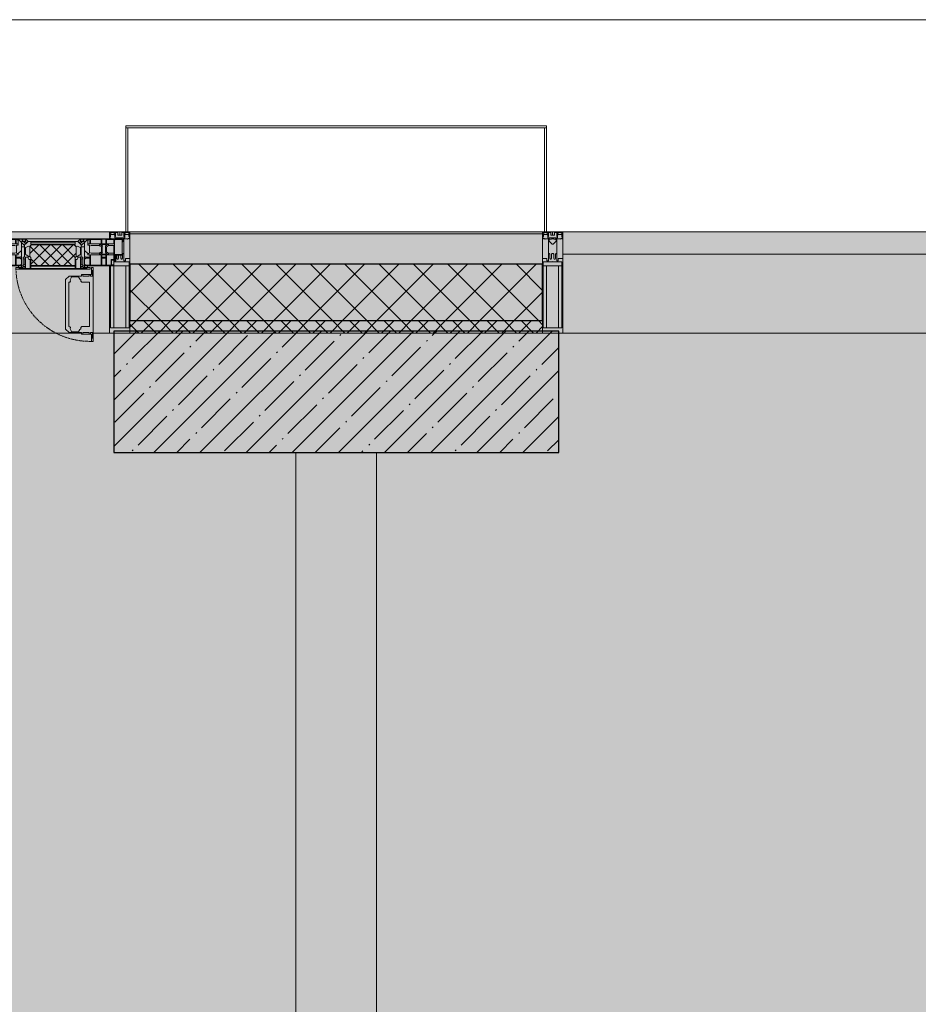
# Model space of a CAD drawing. Header units: millimetres. Extents: x -26897837 to 7466349, y -86687 to 22351.
# Tile 156 of 256: x 44696 to 46917, y -21194 to -18759. Entities that reach past the tile are written whole.
import ezdxf

# ---------------------------------------------------------------- set-up
doc = ezdxf.new("R2010")
doc.units = ezdxf.units.MM
doc.linetypes.add('-D1-02х01', pattern=[3, 2, -1])
for name, color, linetype, lineweight in [('_0', 7, 'Continuous', 13), ('A-200-M_WALL', 7, 'Continuous', 5), ('A-200-M_WALL_PAT', 7, 'Continuous', 5), ('A-214-M_CURT_WALL', 7, 'Continuous', 5), ('A-215-M_CURT_PANEL', 7, 'Continuous', 5), ('A-280-M_COLUMN', 7, 'Continuous', 5), ('A-314-M_WINDOW', 7, 'Continuous', 5), ('S-280-M_COLUMN', 7, 'Continuous', 5), ('Z-060-M_DETAIL', 7, 'Continuous', 5), ('Ограждение', 7, 'Continuous', 5), ('Поручни', 7, 'Continuous', 5)]:
    doc.layers.add(name, color=color, linetype=linetype, lineweight=lineweight)

# ---------------------------------------------------------------- blocks, each defined once
blk = doc.blocks.new('System Panel - A_PAN_Glass-3903954-50_AS_Plan_13')
at = {"layer": 'A-215-M_CURT_PANEL'}
for p, q in [((825, 55), (-825, 55)), ((-825, 55), (-825, 0)), ((825, 0), (825, 55)), ((-825, 0), (825, 0))]:
    blk.add_line(p, q, dxfattribs=at)
blk = doc.blocks.new('Rectangular Mullion - R_StandardFrame_50Wx250H-3725449-50_AS_Plan_13')
at = {"layer": 'A-214-M_CURT_WALL'}
blk.add_line((33540, -505), (31890, -505), dxfattribs=at)
blk = doc.blocks.new('Rectangular Mullion - 50Wx250H-2623690-50_AS_Plan_13')
at = {"layer": 'Z-060-M_DETAIL'}
for p, q in [((-25, 65.2), (-25, 250)), ((-25, 250), (0, 250)), ((25, 250), (0, 250)), ((25, 65.2), (25, 250)), ((-23, 237.3), (0, 237.3)), ((-23, 237.3), (-23, 73.6)), ((-14.9, 84), (-14.9, 237.3)), ((23, 237.3), (0, 237.3)), ((14.9, 84), (14.9, 237.3)), ((23, 237.3), (23, 73.6)), ((0, 84), (-23, 84)), ((-0.5, 73.6), (-23, 73.6)), ((0, 84), (23, 84)), ((0.5, 73.6), (23, 73.6)), ((-14, 65.2), (-25, 65.2)), ((-14, 71.3), (-14, 65.2)), ((-10, 71.3), (-14, 71.3)), ((-10, 53), (-10, 71.3)), ((-8.7, 53), (-10, 53)), ((-10, 53), (-10, 17)), ((-8.7, 53), (-7, 54.7)), ((-7, 65.2), (-5.9, 67.3)), ((-7, 65.2), (-7, 54.7)), ((-4.1, 67.3), (-5.9, 67.3)), ((-4.1, 67.3), (-2.9, 65.1)), ((-2.9, 65.1), (-2.9, 54.6)), ((-1.3, 53), (-2.9, 54.6)), ((0, 53), (-1.3, 53)), ((0, 53), (1.3, 53)), ((1.3, 53), (2.9, 54.6)), ((4.1, 67.3), (2.9, 65.1)), ((2.9, 65.1), (2.9, 54.6)), ((4.1, 67.3), (5.9, 67.3)), ((7, 65.2), (5.9, 67.3)), ((7, 65.2), (7, 54.7)), ((8.7, 53), (7, 54.7)), ((8.7, 53), (10, 53)), ((10, 71.3), (14, 71.3)), ((10, 53), (10, 71.3)), ((10, 53), (10, 17)), ((14, 71.3), (14, 65.2)), ((14, 65.2), (25, 65.2)), ((-8.5, 23), (-1.5, 30)), ((-1.5, 30), (0, 30)), ((1.5, 30), (0, 30)), ((8.5, 23), (1.5, 30)), ((-23.8, 14.6), (-25, 14.2)), ((-25, 0), (-25, 14.2)), ((-22.3, 17), (-23.8, 17)), ((-23.8, 17), (-23.8, 14.6)), ((-22.5, 10.6), (-23.8, 14.6)), ((-22.5, 10.6), (-23.7, 9.9)), ((-23.7, 1.3), (-23.7, 9.9)), ((-23.7, 1.3), (-11.8, 1.3)), ((-23.2, 10.2), (-22.5, 8)), ((-22.5, 8), (-22.5, 4.5)), ((-21.3, 4.5), (-22.5, 4.5)), ((-22.3, 17), (-22.3, 16)), ((-22.3, 16), (-21.3, 16)), ((-19, 17.6), (-21.3, 16)), ((-21.3, 4.5), (-21.3, 6.5)), ((-21.3, 6.5), (-14.2, 6.5)), ((-18.4, 16.6), (-19, 17.6)), ((-7.4, 16.6), (-18.4, 16.6)), ((-14.2, 6.5), (-14.2, 4.5)), ((-13.2, 4.5), (-14.2, 4.5)), ((-13.2, 4.5), (-12.2, 7.2)), ((-12.7, 7.6), (-11.3, 11.4)), ((-12.7, 7.6), (-11.8, 6.9)), ((-12.2, 9), (-12.2, 14.8)), ((-12.2, 14.8), (0, 14.8)), ((-11.8, 1.3), (-11.8, 6.9)), ((-10.5, 11.2), (-11.3, 11.4)), ((-10.5, 1.5), (-10.5, 11.2)), ((-4.8, 1.5), (-10.5, 1.5)), ((-10, 17), (-7.5, 17)), ((-8.5, 18.5), (-8.5, 23)), ((-7.5, 18.5), (-8.5, 18.5)), ((-7.5, 17), (-7.5, 18.5)), ((-7.4, 18), (-7.4, 16.6)), ((-2.6, 18), (-7.4, 18)), ((0, 8), (-4.8, 8)), ((-4.8, 1.5), (-4.8, 8)), ((-2.6, 18), (-2.6, 16.8)), ((-2.6, 16.8), (0, 16.8)), ((2.6, 16.8), (0, 16.8)), ((0, 14.8), (0, 16.8)), ((0, 14.8), (0, 16.8)), ((12.2, 14.8), (0, 14.8)), ((0, 0), (0, 8)), ((0, 8), (4.8, 8)), ((0, 0), (0, 8)), ((2.6, 18), (2.6, 16.8)), ((2.6, 18), (7.4, 18)), ((4.8, 1.5), (4.8, 8)), ((4.8, 1.5), (10.5, 1.5)), ((7.4, 18), (7.4, 16.6)), ((7.4, 16.6), (18.4, 16.6)), ((7.5, 18.5), (8.5, 18.5)), ((7.5, 17), (7.5, 18.5)), ((10, 17), (7.5, 17)), ((8.5, 18.5), (8.5, 23)), ((10.5, 11.2), (11.3, 11.4)), ((10.5, 1.5), (10.5, 11.2)), ((12.7, 7.6), (11.3, 11.4)), ((12.7, 7.6), (11.8, 6.9)), ((11.8, 1.3), (11.8, 6.9)), ((23.7, 1.3), (11.8, 1.3)), ((12.2, 9), (12.2, 14.8)), ((13.2, 4.5), (12.2, 7.2)), ((13.2, 4.5), (14.2, 4.5)), ((21.3, 6.5), (14.2, 6.5)), ((14.2, 6.5), (14.2, 4.5)), ((18.4, 16.6), (19, 17.6)), ((19, 17.6), (21.3, 16)), ((22.3, 16), (21.3, 16)), ((21.3, 4.5), (21.3, 6.5)), ((21.3, 4.5), (22.5, 4.5)), ((22.3, 17), (22.3, 16)), ((22.3, 17), (23.8, 17)), ((22.5, 10.6), (23.8, 14.6)), ((22.5, 10.6), (23.7, 9.9)), ((23.2, 10.2), (22.5, 8)), ((22.5, 8), (22.5, 4.5)), ((23.7, 1.3), (23.7, 9.9)), ((23.8, 17), (23.8, 14.6)), ((23.8, 14.6), (25, 14.2)), ((25, 0), (25, 14.2)), ((-25, 0), (0, 0)), ((25, 0), (0, 0))]:
    blk.add_line(p, q, dxfattribs=at)
for centre, start, end in [((-0.5, 73.1), 360, 90), ((0.5, 73.1), 90, 180)]:
    blk.add_arc(centre, 0.5, start, end, dxfattribs=at)
blk = doc.blocks.new('Rectangular Mullion - R_StandardFrame_50Wx250H-3903955-50_AS_Plan_13')
at = {"layer": 'A-214-M_CURT_WALL', "lineweight": 9}
for p, q in [((-50, -250), (-50, 0)), ((-50, 0), (0, 0)), ((0, 0), (0, -250)), ((0, -250), (-50, -250))]:
    blk.add_line(p, q, dxfattribs=at)
blk = doc.blocks.new('A_PAN_Створка - 383мм-V28-50_AS_Plan_13')
at = {"layer": 'A-215-M_CURT_PANEL'}
h = blk.add_hatch(dxfattribs=at)
h.set_pattern_fill('FP_32', color=256, style=0, pattern_type=2)
h.set_pattern_definition([(45, (-8600, -29695.019), (-14.142136, 14.142136), []), (135, (-8600, -29695.019), (-14.142136, -14.142136), [])])
h.paths.add_polyline_path([(53.6, -82.7), (54.6, -81.8), (54.6, -63.4), (57.2, -60.8), (57.2, -36.4), (54.9, -34.1), (54.5, -31.8), (-54.5, -31.8), (-54.9, -34.1), (-57.2, -36.4), (-57.2, -60.8), (-54.6, -63.4), (-53.6, -82.7)])
at = {"layer": 'A-314-M_WINDOW'}
for p, q in [((-67.9, -17), (-171, -17)), ((-171, -17), (-171, -57)), ((-171, -18.5), (-153.5, -18.5)), ((-153.5, -18.5), (-152, -20)), ((-152, -20), (-152, -73.5)), ((-150.5, -17), (-150.5, -29.4)), ((-132.4, -18.6), (-150.5, -18.6)), ((-132.4, -29.4), (-132.4, -18.6)), ((-131, -18.2), (-131, -29.5)), ((-120.8, -18.2), (-131, -18.2)), ((-120.8, -18.2), (-120.8, -29.5)), ((-119.3, -18.6), (-92.5, -18.6)), ((-119.3, -29.4), (-119.3, -18.6)), ((-92.5, -18.6), (-92.5, -29.4)), ((-90.8, -18.5), (-90.8, -29.4)), ((-87.3, -18.5), (-90.8, -18.5)), ((-87.3, -20.4), (-87.3, -18.5)), ((-87.3, -20.4), (-87.3, -21.9)), ((-84.8, -20.4), (-87.3, -20.4)), ((-87.3, -21.9), (-85.9, -21.9)), ((-85.9, -18.2), (-85.9, -20.4)), ((-75.9, -18.2), (-85.9, -18.2)), ((-85.9, -21.9), (-85.9, -29.4)), ((-83.4, -20.4), (-84.8, -20.4)), ((-70, -33.8), (-83.4, -20.4)), ((-78, -84), (-78, -23.5)), ((-78, -23.5), (-67.9, -23.5)), ((-75.9, -21.5), (-75.9, -18.2)), ((-75.9, -21.5), (-75.9, -23.5)), ((-74.9, -21.5), (-75.9, -21.5)), ((-75.9, -23.5), (-73, -23.5)), ((-74.9, -17.9), (-74.9, -21.5)), ((-68.9, -17.9), (-74.9, -17.9)), ((-67.2, -29.3), (-73, -23.5)), ((-61.4, -23.5), (-70, -32.1)), ((-68.9, -21.5), (-68.9, -17.9)), ((-67.9, -21.5), (-68.9, -21.5)), ((67.9, -17), (-67.9, -17)), ((-61.4, -23.5), (-67.9, -17)), ((-67.9, -17), (-67.9, -23.5)), ((-67.9, -17), (67.9, -17)), ((-67.9, -21.5), (-67.9, -23.5)), ((-67.9, -23.5), (-64.6, -26.8)), ((-67.9, -23.5), (-64.6, -26.8)), ((-64.6, -26.8), (-61.4, -23.5)), ((61.4, -23.5), (-61.4, -23.5)), ((67.9, -17), (61.4, -23.5)), ((70, -32.1), (61.4, -23.5)), ((61.4, -23.5), (64.6, -26.8)), ((67.9, -23.5), (64.6, -26.8)), ((64.6, -26.8), (67.9, -23.5)), ((67.2, -29.3), (73, -23.5)), ((67.9, -23.5), (67.9, -17)), ((171, -17), (67.9, -17)), ((67.9, -21.5), (67.9, -23.5)), ((67.9, -21.5), (68.9, -21.5)), ((67.9, -23.5), (78, -23.5)), ((68.9, -17.9), (74.9, -17.9)), ((68.9, -21.5), (68.9, -17.9)), ((70, -33.8), (83.4, -20.4)), ((75.9, -23.5), (73, -23.5)), ((74.9, -17.9), (74.9, -21.5)), ((74.9, -21.5), (75.9, -21.5)), ((75.9, -18.2), (85.9, -18.2)), ((75.9, -21.5), (75.9, -18.2)), ((75.9, -21.5), (75.9, -23.5)), ((78, -23.5), (78, -84)), ((83.4, -20.4), (84.8, -20.4)), ((84.8, -20.4), (87.3, -20.4)), ((85.9, -18.2), (85.9, -20.4)), ((85.9, -21.9), (85.9, -29.4)), ((87.3, -21.9), (85.9, -21.9)), ((87.3, -18.5), (90.8, -18.5)), ((87.3, -20.4), (87.3, -18.5)), ((87.3, -20.4), (87.3, -21.9)), ((90.8, -18.5), (90.8, -29.4)), ((92.5, -18.6), (92.5, -29.4)), ((119.3, -18.6), (92.5, -18.6)), ((119.3, -29.4), (119.3, -18.6)), ((120.8, -18.2), (120.8, -29.5)), ((120.8, -18.2), (131, -18.2)), ((131, -18.2), (131, -29.5)), ((132.4, -18.6), (150.5, -18.6)), ((132.4, -29.4), (132.4, -18.6)), ((150.5, -17), (150.5, -29.4)), ((153.5, -18.5), (152, -20)), ((152, -20), (152, -73.5)), ((171, -18.5), (153.5, -18.5)), ((171, -57), (171, -17)), ((-150.5, -29.4), (-132.4, -29.4)), ((-150.5, -33.6), (-150.5, -68)), ((-136.3, -33.6), (-150.5, -33.6)), ((-137.2, -31), (-135.8, -35)), ((-132.5, -31), (-137.2, -31)), ((-132.1, -36.8), (-135.8, -35)), ((-132.5, -31.9), (-133.4, -33.7)), ((-133.4, -33.7), (-130.1, -35.3)), ((-132.5, -31.9), (-132.5, -31)), ((-132.1, -49), (-132.1, -36.8)), ((-131, -29.5), (-120.8, -29.5)), ((-131, -30.9), (-131, -33)), ((-120.8, -30.9), (-131, -30.9)), ((-129.4, -34.6), (-131, -33)), ((-130.1, -35.3), (-129.4, -34.6)), ((-130.1, -35.3), (-130.1, -50.4)), ((-122.4, -34.6), (-120.8, -33)), ((-121.7, -35.3), (-122.4, -34.6)), ((-118.4, -33.7), (-121.7, -35.3)), ((-121.7, -35.3), (-121.7, -50.4)), ((-120.8, -30.9), (-120.8, -33)), ((-119.7, -36.8), (-115.9, -35)), ((-119.7, -49), (-119.7, -36.8)), ((-92.5, -29.4), (-119.3, -29.4)), ((-119.3, -31), (-114.6, -31)), ((-119.3, -31.9), (-119.3, -31)), ((-119.3, -31.9), (-118.4, -33.7)), ((-114.6, -31), (-115.9, -35)), ((-94.1, -33.5), (-115.4, -33.5)), ((-89.9, -35.1), (-94.1, -33.5)), ((-90.8, -29.4), (-85.9, -29.4)), ((-89.9, -32.5), (-89.9, -35.1)), ((-85.9, -32.5), (-89.9, -32.5)), ((-89.9, -35.1), (-89.9, -50.9)), ((-85.9, -29.4), (-85.9, -32.5)), ((-85.9, -53.5), (-78, -45.6)), ((-78, -36.8), (-70, -36.8)), ((-78, -45.6), (-78, -36.8)), ((-70, -32.1), (-70, -62.5)), ((-70, -36.8), (-70, -33.8)), ((-64.6, -26.8), (-67.2, -29.3)), ((64.6, -26.8), (67.2, -29.3)), ((70, -62.5), (70, -32.1)), ((70, -36.8), (70, -33.8)), ((78, -36.8), (70, -36.8)), ((78, -45.6), (78, -36.8)), ((85.9, -53.5), (78, -45.6)), ((85.9, -29.4), (85.9, -32.5)), ((90.8, -29.4), (85.9, -29.4)), ((85.9, -32.5), (89.9, -32.5)), ((89.9, -32.5), (89.9, -35.1)), ((89.9, -35.1), (94.1, -33.5)), ((89.9, -35.1), (89.9, -50.9)), ((92.5, -29.4), (119.3, -29.4)), ((94.1, -33.5), (115.4, -33.5)), ((114.6, -31), (115.9, -35)), ((119.3, -31), (114.6, -31)), ((119.7, -36.8), (115.9, -35)), ((119.3, -31.9), (118.4, -33.7)), ((118.4, -33.7), (121.7, -35.3)), ((119.3, -31.9), (119.3, -31)), ((119.7, -49), (119.7, -36.8)), ((131, -29.5), (120.8, -29.5)), ((120.8, -30.9), (120.8, -33)), ((120.8, -30.9), (131, -30.9)), ((122.4, -34.6), (120.8, -33)), ((121.7, -35.3), (122.4, -34.6)), ((121.7, -35.3), (121.7, -50.4)), ((129.4, -34.6), (131, -33)), ((130.1, -35.3), (129.4, -34.6)), ((133.4, -33.7), (130.1, -35.3)), ((130.1, -35.3), (130.1, -50.4)), ((131, -30.9), (131, -33)), ((132.1, -36.8), (135.8, -35)), ((132.1, -49), (132.1, -36.8)), ((150.5, -29.4), (132.4, -29.4)), ((132.5, -31), (137.2, -31)), ((132.5, -31.9), (132.5, -31)), ((132.5, -31.9), (133.4, -33.7)), ((137.2, -31), (135.8, -35)), ((136.3, -33.6), (150.5, -33.6)), ((150.5, -33.6), (150.5, -68)), ((-171, -55.5), (-152, -55.5)), ((-171, -57), (-156, -57)), ((-153, -60), (-153, -73.5)), ((-136.4, -52.4), (-150.5, -52.4)), ((-150.5, -56.6), (-132.4, -56.6)), ((-150.5, -68), (-143.5, -68)), ((-150.5, -69.5), (-150.5, -73.5)), ((-145, -69.5), (-150.5, -69.5)), ((-145, -69.5), (-145, -79.5)), ((-143.5, -68), (-143.5, -81)), ((-137.2, -54.8), (-135.8, -50.8)), ((-132.5, -54.8), (-137.2, -54.8)), ((-132.1, -49), (-135.8, -50.8)), ((-133.4, -52), (-130.1, -50.4)), ((-132.5, -53.8), (-133.4, -52)), ((-132.5, -53.8), (-132.5, -54.8)), ((-132.4, -56.6), (-132.4, -82.5)), ((-129.4, -51.1), (-131, -52.7)), ((-131, -55.1), (-131, -52.7)), ((-120.8, -55.1), (-131, -55.1)), ((-131, -56.5), (-131, -62.6)), ((-131, -56.5), (-120.8, -56.5)), ((-120.8, -62.6), (-131, -62.6)), ((-131, -64.6), (-120.8, -64.6)), ((-131, -82.5), (-131, -64.6)), ((-130.1, -50.4), (-129.4, -51.1)), ((-121.7, -50.4), (-122.4, -51.1)), ((-122.4, -51.1), (-120.8, -52.7)), ((-118.4, -52), (-121.7, -50.4)), ((-120.8, -55.1), (-120.8, -52.7)), ((-120.8, -56.5), (-120.8, -62.6)), ((-120.8, -82.5), (-120.8, -64.6)), ((-119.7, -49), (-115.9, -50.8)), ((-119.3, -53.8), (-118.4, -52)), ((-119.3, -53.8), (-119.3, -54.8)), ((-119.3, -54.8), (-114.6, -54.8)), ((-119.3, -56.6), (-119.3, -82.5)), ((-92.5, -56.6), (-119.3, -56.6)), ((-114.6, -54.8), (-115.9, -50.8)), ((-94.1, -52.5), (-115.3, -52.5)), ((-89.9, -50.9), (-94.1, -52.5)), ((-92.5, -56.6), (-92.5, -82.5)), ((-90.8, -56.6), (-85.9, -56.6)), ((-90.8, -62.7), (-90.8, -56.6)), ((-80.4, -62.7), (-90.8, -62.7)), ((-90.8, -64.6), (-90.8, -82.5)), ((-80.1, -64.6), (-90.8, -64.6)), ((-89.9, -52.2), (-89.9, -50.9)), ((-89.9, -52.2), (-88.6, -53.5)), ((-85.9, -53.5), (-88.6, -53.5)), ((-85.9, -56.6), (-85.9, -53.5)), ((-80.4, -61.1), (-80.4, -62.7)), ((-78, -61.1), (-80.4, -61.1)), ((-80.1, -66.1), (-80.1, -64.6)), ((-78, -66.1), (-80.1, -66.1)), ((-78, -66.1), (-78, -61.1)), ((-70, -62.5), (-73.9, -62.5)), ((-73.9, -62.5), (-73.9, -87.5)), ((73.9, -62.5), (70, -62.5)), ((73.9, -87.5), (73.9, -62.5)), ((78, -61.1), (80.4, -61.1)), ((78, -66.1), (78, -61.1)), ((78, -66.1), (80.1, -66.1)), ((80.1, -64.6), (90.8, -64.6)), ((80.1, -66.1), (80.1, -64.6)), ((80.4, -61.1), (80.4, -62.7)), ((80.4, -62.7), (90.8, -62.7)), ((85.9, -53.5), (88.6, -53.5)), ((85.9, -56.6), (85.9, -53.5)), ((90.8, -56.6), (85.9, -56.6)), ((89.9, -52.2), (88.6, -53.5)), ((89.9, -50.9), (94.1, -52.5)), ((89.9, -52.2), (89.9, -50.9)), ((90.8, -62.7), (90.8, -56.6)), ((90.8, -64.6), (90.8, -82.5)), ((92.5, -56.6), (119.3, -56.6)), ((92.5, -56.6), (92.5, -82.5)), ((94.1, -52.5), (115.3, -52.5)), ((114.6, -54.8), (115.9, -50.8)), ((119.3, -54.8), (114.6, -54.8)), ((119.7, -49), (115.9, -50.8)), ((118.4, -52), (121.7, -50.4)), ((119.3, -53.8), (118.4, -52)), ((119.3, -53.8), (119.3, -54.8)), ((119.3, -56.6), (119.3, -82.5)), ((122.4, -51.1), (120.8, -52.7)), ((120.8, -55.1), (120.8, -52.7)), ((120.8, -55.1), (131, -55.1)), ((120.8, -56.5), (120.8, -62.6)), ((131, -56.5), (120.8, -56.5)), ((120.8, -62.6), (131, -62.6)), ((120.8, -82.5), (120.8, -64.6)), ((131, -64.6), (120.8, -64.6)), ((121.7, -50.4), (122.4, -51.1)), ((130.1, -50.4), (129.4, -51.1)), ((129.4, -51.1), (131, -52.7)), ((133.4, -52), (130.1, -50.4)), ((131, -55.1), (131, -52.7)), ((131, -56.5), (131, -62.6)), ((131, -82.5), (131, -64.6)), ((132.1, -49), (135.8, -50.8)), ((150.5, -56.6), (132.4, -56.6)), ((132.4, -56.6), (132.4, -82.5)), ((132.5, -53.8), (133.4, -52)), ((132.5, -53.8), (132.5, -54.8)), ((132.5, -54.8), (137.2, -54.8)), ((137.2, -54.8), (135.8, -50.8)), ((136.4, -52.4), (150.5, -52.4)), ((143.5, -68), (143.5, -81)), ((150.5, -68), (143.5, -68)), ((145, -69.5), (150.5, -69.5)), ((145, -69.5), (145, -79.5)), ((150.5, -69.5), (150.5, -73.5)), ((171, -55.5), (152, -55.5)), ((153, -73.5), (153, -60)), ((156, -57), (171, -57)), ((-153, -73.5), (-150, -73.5)), ((-150, -73.5), (-150, -84)), ((-150, -84), (-78, -84)), ((-148.5, -81), (-148.5, -82.5)), ((-143.5, -81), (-148.5, -81)), ((-148.5, -82.5), (-132.4, -82.5)), ((-131, -82.5), (-120.8, -82.5)), ((-119.3, -82.5), (-92.5, -82.5)), ((-73.9, -87.5), (-91.5, -87.5)), ((-91.5, -87.5), (-91.5, -92)), ((-91.5, -92), (91.5, -92)), ((-90.8, -82.5), (-79.5, -82.5)), ((-78, -84), (-85, -84)), ((-85, -84), (-85, -87.5)), ((-85, -87.5), (-78, -87.5)), ((-79.5, -80.6), (-78, -80.6)), ((-79.5, -82.5), (-79.5, -80.6)), ((-78, -87.5), (-78, -84)), ((-78, -84), (-73.9, -84)), ((73.9, -84), (78, -84)), ((91.5, -87.5), (73.9, -87.5)), ((79.5, -80.6), (78, -80.6)), ((78, -87.5), (78, -84)), ((78, -84), (85, -84)), ((78, -84), (150, -84)), ((85, -87.5), (78, -87.5)), ((79.5, -82.5), (79.5, -80.6)), ((90.8, -82.5), (79.5, -82.5)), ((85, -84), (85, -87.5)), ((91.5, -92), (91.5, -87.5)), ((119.3, -82.5), (92.5, -82.5)), ((131, -82.5), (120.8, -82.5)), ((148.5, -82.5), (132.4, -82.5)), ((143.5, -81), (148.5, -81)), ((148.5, -81), (148.5, -82.5)), ((150, -84), (150, -73.5)), ((150, -73.5), (153, -73.5))]:
    blk.add_line(p, q, dxfattribs=at)
for centre, start, end in [((-156, -60), 0, 90), ((156, -60), 90, 180)]:
    blk.add_arc(centre, 3, start, end, dxfattribs=at)
at = {"layer": 'A-314-M_WINDOW', "linetype": '-D1-02х01'}
blk.add_arc((91.4, -87.5), 183, 181.4091, 271.1445, dxfattribs=at)
at = {"layer": 'Z-060-M_DETAIL'}
for p, q in [((-70, -32.1), (-61.4, -23.5)), ((61.4, -23.5), (-61.4, -23.5)), ((70, -32.1), (61.4, -23.5)), ((-70, -62.5), (-70, -32.1)), ((-67.8, -38.3), (-65.7, -37.4)), ((-67.8, -55.7), (-67.8, -38.3)), ((-65.7, -37.4), (-60.8, -34.7)), ((-60.8, -34.7), (-57.3, -35.9)), ((-55.2, -33.8), (-57.3, -35.9)), ((-54.9, -34.1), (-57.2, -36.4)), ((-57.2, -36.4), (-57.2, -60.8)), ((-55.2, -33.8), (-54.8, -31.5)), ((-54.9, -25.8), (-53.9, -24.8)), ((-54.9, -29.5), (-54.9, -25.8)), ((-53.9, -30.5), (-54.9, -29.5)), ((-54.5, -31.8), (-54.9, -34.1)), ((0, -31.5), (-54.8, -31.5)), ((54.5, -31.8), (-54.5, -31.8)), ((-53.9, -24.8), (53.9, -24.8)), ((53.9, -30.5), (-53.9, -30.5)), ((0, -31.5), (54.8, -31.5)), ((54.9, -25.8), (53.9, -24.8)), ((53.9, -30.5), (54.9, -29.5)), ((54.9, -34.1), (54.5, -31.8)), ((55.2, -33.8), (54.8, -31.5)), ((54.9, -29.5), (54.9, -25.8)), ((57.2, -36.4), (54.9, -34.1)), ((55.2, -33.8), (57.3, -35.9)), ((57.2, -60.8), (57.2, -36.4)), ((60.8, -34.7), (57.3, -35.9)), ((65.7, -37.4), (60.8, -34.7)), ((67.8, -38.3), (65.7, -37.4)), ((67.8, -55.7), (67.8, -38.3)), ((70, -62.5), (70, -32.1)), ((-73.9, -62.5), (-70, -62.5)), ((-73.9, -87.5), (-73.9, -62.5)), ((-69.4, -66.5), (-73.9, -66.5)), ((-69.4, -81.5), (-69.4, -66.5)), ((-61.7, -62.5), (-67.9, -62.5)), ((-67.9, -62.5), (-67.9, -89.3)), ((-66, -56.5), (-67.8, -55.7)), ((-66, -56.5), (-62, -59.1)), ((-62, -59.1), (-60.7, -61)), ((-61.7, -64.9), (-61.7, -62.5)), ((-60.1, -67.7), (-61.7, -64.9)), ((-60.7, -61), (-57.4, -61)), ((-56.4, -67.7), (-60.1, -67.7)), ((-57.4, -61), (-54.9, -63.5)), ((-57.2, -60.8), (-54.6, -63.4)), ((-56.4, -89.4), (-56.4, -67.7)), ((-54.9, -63.5), (-54.9, -81.9)), ((-54.6, -63.4), (-54.6, -81.8)), ((54.6, -63.4), (57.2, -60.8)), ((54.6, -81.8), (54.6, -63.4)), ((57.4, -61), (54.9, -63.5)), ((54.9, -63.5), (54.9, -81.9)), ((56.4, -67.7), (60.1, -67.7)), ((56.4, -89.4), (56.4, -67.7)), ((60.7, -61), (57.4, -61)), ((60.1, -67.7), (61.7, -64.9)), ((62, -59.1), (60.7, -61)), ((61.7, -62.5), (67.9, -62.5)), ((61.7, -64.9), (61.7, -62.5)), ((66, -56.5), (62, -59.1)), ((66, -56.5), (67.8, -55.7)), ((67.9, -62.5), (67.9, -89.3)), ((69.4, -66.5), (73.9, -66.5)), ((69.4, -81.5), (69.4, -66.5)), ((73.9, -62.5), (70, -62.5)), ((73.9, -87.5), (73.9, -62.5)), ((-91.5, -87.5), (-73.9, -87.5)), ((-91.5, -92), (-91.5, -87.5)), ((-91.5, -92), (91.5, -92)), ((-83.4, -90.3), (-83.4, -87.5)), ((-83.4, -90.3), (-69.4, -90.3)), ((-73.9, -81.5), (-69.4, -81.5)), ((-69.4, -85.5), (-73.9, -85.5)), ((-69.4, -90.3), (-69.4, -85.5)), ((-67.9, -89.3), (-66.9, -90.3)), ((-66.9, -90.3), (-57.4, -90.3)), ((-57.4, -90.3), (-56.4, -89.4)), ((-54.9, -81.9), (-53.8, -83)), ((-54.9, -85.6), (-53.9, -84.6)), ((-54.9, -89.3), (-54.9, -85.6)), ((-53.9, -90.3), (-54.9, -89.3)), ((-54.6, -81.8), (-53.6, -82.7)), ((-53.9, -84.6), (53.9, -84.6)), ((53.9, -90.3), (-53.9, -90.3)), ((53.8, -83), (-53.8, -83)), ((-53.6, -82.7), (53.6, -82.7)), ((53.6, -82.7), (54.6, -81.8)), ((54.9, -81.9), (53.8, -83)), ((54.9, -85.6), (53.9, -84.6)), ((53.9, -90.3), (54.9, -89.3)), ((54.9, -89.3), (54.9, -85.6)), ((57.4, -90.3), (56.4, -89.4)), ((66.9, -90.3), (57.4, -90.3)), ((67.9, -89.3), (66.9, -90.3)), ((73.9, -81.5), (69.4, -81.5)), ((69.4, -85.5), (73.9, -85.5)), ((69.4, -90.3), (69.4, -85.5)), ((83.4, -90.3), (69.4, -90.3)), ((91.5, -87.5), (73.9, -87.5)), ((83.4, -90.3), (83.4, -87.5)), ((91.5, -92), (91.5, -87.5))]:
    blk.add_line(p, q, dxfattribs=at)
at = {"layer": 'Z-060-M_DETAIL', "color": 9, "true_color": 0xc8c8c8}
for p, q in [((95.1, -87.5), (95.1, -105.1)), ((99.6, -87.5), (95.1, -87.5)), ((97.9, -95.6), (95.1, -95.6)), ((97.9, -95.6), (97.9, -109.6)), ((99.6, -270.5), (99.6, -87.5)), ((39.7, -109), (31.1, -117.6)), ((31.1, -117.6), (31.1, -240.4)), ((70.1, -109), (39.7, -109)), ((41.4, -123.8), (43.5, -121.7)), ((45, -113.3), (42.3, -118.2)), ((42.3, -118.2), (43.5, -121.7)), ((45.9, -111.2), (45, -113.3)), ((63.3, -111.2), (45.9, -111.2)), ((64.1, -113), (63.3, -111.2)), ((64.1, -113), (66.7, -117)), ((66.7, -117), (68.6, -118.3)), ((68.6, -118.3), (68.6, -121.6)), ((68.6, -121.6), (71.1, -124.1)), ((70.1, -105.1), (70.1, -109)), ((95.1, -105.1), (70.1, -105.1)), ((74.1, -109.6), (74.1, -105.1)), ((89.1, -109.6), (74.1, -109.6)), ((89.1, -105.1), (89.1, -109.6)), ((93.1, -109.6), (93.1, -105.1)), ((97.9, -109.6), (93.1, -109.6)), ((41.4, -123.8), (39.1, -124.2)), ((39.1, -179), (39.1, -124.2)), ((71.1, -124.1), (89.5, -124.1)), ((89.5, -124.1), (90.6, -125.2)), ((90.6, -125.2), (90.6, -232.8)), ((39.1, -179), (39.1, -233.8)), ((39.7, -249), (31.1, -240.4)), ((41.4, -234.2), (39.1, -233.8)), ((41.4, -234.2), (43.5, -236.3)), ((42.3, -239.8), (43.5, -236.3)), ((45, -244.7), (42.3, -239.8)), ((64.1, -245), (66.7, -241)), ((66.7, -241), (68.6, -239.7)), ((68.6, -236.4), (71.1, -233.9)), ((68.6, -239.7), (68.6, -236.4)), ((71.1, -233.9), (89.5, -233.9)), ((89.5, -233.9), (90.6, -232.8)), ((70.1, -249), (39.7, -249)), ((45.9, -246.8), (45, -244.7)), ((63.3, -246.8), (45.9, -246.8)), ((64.1, -245), (63.3, -246.8)), ((70.1, -252.9), (70.1, -249)), ((95.1, -252.9), (70.1, -252.9)), ((74.1, -248.4), (74.1, -252.9)), ((89.1, -248.4), (74.1, -248.4)), ((89.1, -252.9), (89.1, -248.4)), ((93.1, -248.4), (93.1, -252.9)), ((97.9, -248.4), (93.1, -248.4)), ((95.1, -270.5), (95.1, -252.9)), ((97.9, -262.4), (95.1, -262.4)), ((97.9, -262.4), (97.9, -248.4)), ((99.6, -270.5), (95.1, -270.5))]:
    blk.add_line(p, q, dxfattribs=at)
blk = doc.blocks.new('Rectangular Mullion - R_StandardFrame_50Wx250H-V3-50_AS_Plan_13')
at = {"layer": 'A-214-M_CURT_WALL'}
for p, q in [((37450, 15934.9), (37450, 16145)), ((37700, 15865), (37700, 16145)), ((37450, 15865), (37450, 15905.4))]:
    blk.add_line(p, q, dxfattribs=at)
blk = doc.blocks.new('Rectangular Mullion - 50Wx250H-V26-50_AS_Plan_13')
at = {"layer": 'Z-060-M_DETAIL'}
for p, q in [((-25, 65.2), (-25, 250)), ((-25, 250), (0, 250)), ((25, 250), (0, 250)), ((25, 84), (25, 250)), ((-23, 237.3), (0, 237.3)), ((-23, 237.3), (-23, 73.6)), ((-14.9, 84), (-14.9, 237.3)), ((23, 237.3), (0, 237.3)), ((14.9, 84), (14.9, 237.3)), ((23, 237.3), (23, 84)), ((0, 84), (-23, 84)), ((-0.5, 73.6), (-23, 73.6)), ((0, 84), (15, 84)), ((0.5, 73.6), (15, 73.6)), ((-14, 65.2), (-25, 65.2)), ((-14, 71.3), (-14, 65.2)), ((-10, 71.3), (-14, 71.3)), ((-10, 53), (-10, 71.3)), ((-8.7, 53), (-10, 53)), ((-10, 53), (-10, 17)), ((-8.7, 53), (-7, 54.7)), ((-7, 65.2), (-5.9, 67.3)), ((-7, 65.2), (-7, 54.7)), ((-4.1, 67.3), (-5.9, 67.3)), ((-4.1, 67.3), (-2.9, 65.1)), ((-2.9, 65.1), (-2.9, 57)), ((4.1, 67.3), (2.9, 65.1)), ((2.9, 65.1), (2.9, 57)), ((4.1, 67.3), (5.9, 67.3)), ((7, 65.2), (5.9, 67.3)), ((7, 65.2), (7, 57)), ((10, 71.3), (12, 71.3)), ((10, 57.4), (10, 71.3)), ((-8.5, 23), (-6, 25.5)), ((-23.8, 14.6), (-25, 14.2)), ((-25, 0), (-25, 14.2)), ((-22.3, 17), (-23.8, 17)), ((-23.8, 17), (-23.8, 14.6)), ((-22.5, 10.6), (-23.8, 14.6)), ((-22.5, 10.6), (-23.7, 9.9)), ((-23.7, 1.3), (-23.7, 9.9)), ((-23.7, 1.3), (-11.8, 1.3)), ((-23.2, 10.2), (-22.5, 8)), ((-22.5, 8), (-22.5, 4.5)), ((-21.3, 4.5), (-22.5, 4.5)), ((-22.3, 17), (-22.3, 16)), ((-22.3, 16), (-21.3, 16)), ((-19, 17.6), (-21.3, 16)), ((-21.3, 4.5), (-21.3, 6.5)), ((-21.3, 6.5), (-14.2, 6.5)), ((-18.4, 16.6), (-19, 17.6)), ((-7.4, 16.6), (-18.4, 16.6)), ((-14.2, 6.5), (-14.2, 4.5)), ((-13.2, 4.5), (-14.2, 4.5)), ((-13.2, 4.5), (-12.2, 7.2)), ((-12.7, 7.6), (-11.3, 11.4)), ((-12.7, 7.6), (-11.8, 6.9)), ((-12.2, 9), (-12.2, 14.8)), ((-12.2, 14.8), (0, 14.8)), ((-11.8, 1.3), (-11.8, 6.9)), ((-10.5, 11.2), (-11.3, 11.4)), ((-10.5, 1.5), (-10.5, 11.2)), ((-4.8, 1.5), (-10.5, 1.5)), ((-10, 17), (-7.5, 17)), ((-8.5, 18.5), (-8.5, 23)), ((-7.5, 18.5), (-8.5, 18.5)), ((-7.5, 17), (-7.5, 18.5)), ((-7.4, 18), (-7.4, 16.6)), ((-6, 18), (-7.4, 18)), ((0, 8), (-4.8, 8)), ((-4.8, 1.5), (-4.8, 8)), ((-2.6, 16.8), (0, 16.8)), ((2.6, 16.8), (0, 16.8)), ((0, 14.8), (0, 16.8)), ((0, 14.8), (0, 16.8)), ((12.2, 14.8), (0, 14.8)), ((0, 0), (0, 8)), ((0, 8), (4.8, 8)), ((0, 0), (0, 8)), ((4.8, 1.5), (4.8, 8)), ((4.8, 1.5), (10.5, 1.5)), ((7.4, 16.6), (18.4, 16.6)), ((10.5, 11.2), (11.3, 11.4)), ((10.5, 1.5), (10.5, 11.2)), ((12.7, 7.6), (11.3, 11.4)), ((12.7, 7.6), (11.8, 6.9)), ((11.8, 1.3), (11.8, 6.9)), ((23.7, 1.3), (11.8, 1.3)), ((12.2, 9), (12.2, 14.8)), ((13.2, 4.5), (12.2, 7.2)), ((13.2, 4.5), (14.2, 4.5)), ((21.3, 6.5), (14.2, 6.5)), ((14.2, 6.5), (14.2, 4.5)), ((19.9, 17), (21.3, 16)), ((22.3, 16), (21.3, 16)), ((21.3, 4.5), (21.3, 6.5)), ((21.3, 4.5), (22.5, 4.5)), ((22.3, 17), (22.3, 16)), ((22.5, 10.6), (23.8, 14.6)), ((22.5, 10.6), (23.7, 9.9)), ((23.2, 10.2), (22.5, 8)), ((22.5, 8), (22.5, 4.5)), ((23.7, 1.3), (23.7, 9.9)), ((23.8, 17), (23.8, 14.6)), ((23.8, 14.6), (25, 14.2)), ((25, 0), (25, 14.2)), ((-25, 0), (0, 0)), ((25, 0), (0, 0))]:
    blk.add_line(p, q, dxfattribs=at)
for centre, start, end in [((-0.5, 73.1), 360, 90), ((0.5, 73.1), 90, 180)]:
    blk.add_arc(centre, 0.5, start, end, dxfattribs=at)
blk = doc.blocks.new('Rectangular Mullion - R_StandardFrame_50Wx250H-3903951-50_AS_Plan_13')
at = {"layer": 'A-214-M_CURT_WALL', "lineweight": 9}
for p, q in [((0, 0), (-50, 0)), ((-50, 0), (-50, -17)), ((0, -250), (0, 0)), ((-50, -84), (-50, -250)), ((-50, -250), (0, -250))]:
    blk.add_line(p, q, dxfattribs=at)
blk = doc.blocks.new('Ограждение - Ограждение-5498633-50_AS_Plan_13')
at = {"layer": 'Поручни'}
blk.add_line((1285, 30145), (-48326.5, 30145), dxfattribs=at)
blk = doc.blocks.new('RST_AR_KMN_R22_B1_FCD_rvt-1-50_AS_Plan_13')
at = {"layer": 'A-200-M_WALL_PAT'}
h = blk.add_hatch(dxfattribs=at)
h.set_pattern_fill('FP_4', color=256, style=0, pattern_type=2)
h.set_pattern_definition([(45, (0, 0), (-42.42641, 42.42641), []), (135, (0, 0), (-42.42641, -42.42641), [])])
h.paths.add_polyline_path([(8790, 29475), (9810, 29475), (9810, 29615), (8790, 29615)])
h = blk.add_hatch(dxfattribs=at)
h.set_pattern_fill('FP_3', color=256, style=0, pattern_type=2)
h.set_pattern_definition([(45, (0, 0), (-21.213203, 21.213203), []), (135, (0, 0), (-21.213203, -21.213203), [])])
h.paths.add_polyline_path([(9810, 29445), (9810, 29475), (8790, 29475), (8790, 29445), (8884.4, 29445)])
at = {"layer": 'A-200-M_WALL'}
for p, q in [((9810, 29695), (8790, 29695)), ((8790, 29695), (8790, 29690)), ((8790, 29690), (8790, 29615)), ((9810, 29690), (8790, 29690)), ((9810, 29690), (9810, 29695)), ((9810, 29615), (9810, 29690)), ((8790, 29475), (8790, 29445)), ((9810, 29445), (9810, 29475)), ((8790, 29445), (9810, 29445))]:
    blk.add_line(p, q, dxfattribs=at)
at = {"layer": 'A-200-M_WALL', "lineweight": 25}
for p, q in [((8790, 29615), (8790, 29475)), ((9810, 29615), (8790, 29615)), ((9810, 29475), (9810, 29615)), ((9810, 29475), (8790, 29475))]:
    blk.add_line(p, q, dxfattribs=at)
at = {"layer": 'A-280-M_COLUMN', "lineweight": 18}
for p, q in [((9820, 29957.8), (8780, 29957.8)), ((8780, 29957.8), (8780, 29952.8)), ((8785, 29952.8), (8780, 29952.8)), ((8780, 29952.8), (8780, 29695)), ((8780, 29952.8), (9820, 29952.8)), ((8785, 29695), (8785, 29952.8)), ((9820, 29952.8), (9815, 29952.8)), ((9815, 29952.8), (9815, 29695)), ((9820, 29952.8), (9820, 29957.8)), ((9820, 29695), (9820, 29952.8)), ((8780, 29695), (8785, 29695)), ((9815, 29695), (9820, 29695))]:
    blk.add_line(p, q, dxfattribs=at)
at = {"layer": 'A-214-M_CURT_WALL', "lineweight": 5}
for name, p, rotation in [('Rectangular Mullion - R_StandardFrame_50Wx250H-V3-50_AS_Plan_13', (24605, -8005), 89.99999999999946), ('Rectangular Mullion - 50Wx250H-V26-50_AS_Plan_13', (8765, 29695), 180), ('Rectangular Mullion - 50Wx250H-2623690-50_AS_Plan_13', (9835, 29695), 180), ('Rectangular Mullion - R_StandardFrame_50Wx250H-3725449-50_AS_Plan_13', (43400, 28940), 180)]:
    blk.add_blockref(name, p, dxfattribs=dict(at, rotation=rotation))
blk.add_blockref('Rectangular Mullion - R_StandardFrame_50Wx250H-3903951-50_AS_Plan_13', (8790, 29695), dxfattribs=at)
at = {"layer": 'A-214-M_CURT_WALL', "lineweight": 5, "extrusion": (0, 0, -1)}
blk.add_blockref('Rectangular Mullion - R_StandardFrame_50Wx250H-3903955-50_AS_Plan_13', (-9810, 29695), dxfattribs=at)
at = {"layer": 'A-215-M_CURT_PANEL', "lineweight": 5, "rotation": 180}
blk.add_blockref('System Panel - A_PAN_Glass-3903954-50_AS_Plan_13', (10685, 29695), dxfattribs=at)
at = {"layer": 'A-215-M_CURT_PANEL', "lineweight": 5}
blk.add_blockref('A_PAN_Створка - 383мм-V28-50_AS_Plan_13', (8600, 29695), dxfattribs=at)
at = {"layer": 'Ограждение', "lineweight": 5}
blk.add_blockref('Ограждение - Ограждение-5498633-50_AS_Plan_13', (36940, 75), dxfattribs=at)

msp = doc.modelspace()

# ---------------------------------------------------------------- hatches: boundary and pattern name
at = {"layer": '_0', "transparency": 33554534}
h = msp.add_hatch(color=252, dxfattribs=at)
h.dxf.hatch_style = 1
h.paths.add_polyline_path([(17837.9, -49734.4), (25204.6, -19284.4), (73878, -19284.4), (73878, -49734.4)])
h.paths.add_polyline_path([(28728, -40979.4), (28728, -37429.4), (30528, -37429.4), (30528, -30029.4), (28477.6, -30029.4), (28478, -28029.4), (29978, -28029.4), (29978, -27479.4), (32178, -27479.4), (32178, -28029.4), (44478, -28029.4), (44478, -27979.4), (45303, -27979.4), (45303, -27379.4), (47528, -27379.4), (47528, -27979.4), (53578, -27979.4), (53578, -27379.4), (55478, -27379.4), (55478, -27979.4), (64478, -27979.4), (64478, -26229.4), (67788, -26229.4), (67788, -28219.4), (66578, -28219.4), (66578, -30029.4), (62978, -30029.4), (62078, -30029.4), (58628, -30029.4), (58628, -38979.4), (61728, -38979.4), (62978, -38979.4), (66878, -38979.4), (66878, -41429.4), (64488, -41429.4), (64488, -41029.4), (59923, -41029.4), (59923, -41629.4), (57898, -41629.4), (57898, -41029.4), (47038, -41029.4), (47038, -41629.4), (44138, -41629.4), (44138, -40979.4)], flags=16)
at = {"layer": 'A-200-M_WALL_PAT'}
h = msp.add_hatch(dxfattribs=at)
h.set_pattern_fill('FP_50', color=256, style=0, pattern_type=2)
h.set_pattern_definition([(45, (36177.98, -48979.44), (-75.43415, 75.43415), [106.68, -17.78, 3.556, -17.78]), (45, (36177.98, -48904.05), (-75.43415, 75.43415), []), (50, (36177.98, -48979.44), (127.5292, -11.15758), [13.335, -146.685]), (355, (36177.98, -48979.44), (-24.66966, 133.74), [10.668, -117.348]), (100.451, (36188.6, -48980.37), (102.85973, 122.5818), [11.333, -124.663]), (46.184, (36177.98, -48943.88), (189.75516, -29.4304), [20.002, -220.027]), (96.636, (36193.79, -48946.33), (166.1822, 173.1996), [17, -186.995]), (351.184, (36177.98, -48943.88), (166.1839, 173.1976), [16.002, -176.022]), (21, (36195.76, -48952.77), (106.13027, -71.58603), [13.335, -146.685]), (326, (36195.76, -48952.77), (43.2619, 128.93175), [10.668, -117.348]), (71.451, (36204.6, -48958.73), (149.392, 57.34505), [11.333, -124.663]), (37.5, (36177.975, -48979.436), (2.16223, 59.18836), [3.353, -112.573, 3.353, -115.773, -117.792]), (37.5, (36177.975, -48979.436), (2.16223, 59.18836), [-235.052, 3.353, -114.44]), (7.5, (36177.975, -48979.436), (46.77386, 70.12615), [3.353, -64.567, 3.353, -109.906, -44.894]), (7.5, (36177.975, -48979.436), (46.77386, 70.12615), [-181.178, 3.353, -41.542]), (327.5, (36138.326, -48979.436), (94.91367, -4.01009), [3.353, -41.097, 3.353, -135.331, -184.023]), (327.5, (36138.326, -48979.436), (94.91367, -4.01009), [-183.134, 3.353, -180.67]), (317.5, (36120.55, -48979.44), (103.69057, 17.79882), [3.353, -54.432, 3.353, -88.748, -130.683]), (317.5, (36120.55, -48979.44), (103.69057, 17.79882), [-149.885, 3.353, -127.33])])
h.paths.add_polyline_path([(45423.3, -26429.4), (45578, -26429.4), (45578, -19829.4), (45378, -19829.4), (45378, -26429.4)])
at = {"layer": 'S-280-M_COLUMN'}
h = msp.add_hatch(dxfattribs=at)
h.set_pattern_fill('FP_1', color=256, style=0, pattern_type=2)
h.set_pattern_definition([(45, (36177.975, -48979.44), (-57.02463, 57.02463), []), (45, (36235, -48979.44), (-57.02463, 57.02463), [100.806, -20.161, 3.353, -16.808])])
h.paths.add_polyline_path([(46028, -19829.4), (46028, -19529.4), (44928, -19529.4), (44928, -19829.4), (45062.3, -19829.4)])

# ---------------------------------------------------------------- linework, layer by layer
at = {"layer": 'A-200-M_WALL', "lineweight": 9}
for p, q in [((45378, -19829.4), (45378, -22629.4)), ((45578, -19829.4), (45378, -19829.4)), ((45578, -26429.4), (45578, -19829.4))]:
    msp.add_line(p, q, dxfattribs=at)
at = {"layer": 'S-280-M_COLUMN', "lineweight": 25}
for p, q in [((46028, -19529.4), (44928, -19529.4)), ((44928, -19529.4), (44928, -19829.4)), ((46028, -19829.4), (46028, -19529.4)), ((44928, -19829.4), (46028, -19829.4))]:
    msp.add_line(p, q, dxfattribs=at)

# ---------------------------------------------------------------- block references
at = {"lineweight": 5}
msp.add_blockref('RST_AR_KMN_R22_B1_FCD_rvt-1-50_AS_Plan_13', (36178, -48979.4), dxfattribs=at)

doc.saveas('drawing.dxf')
